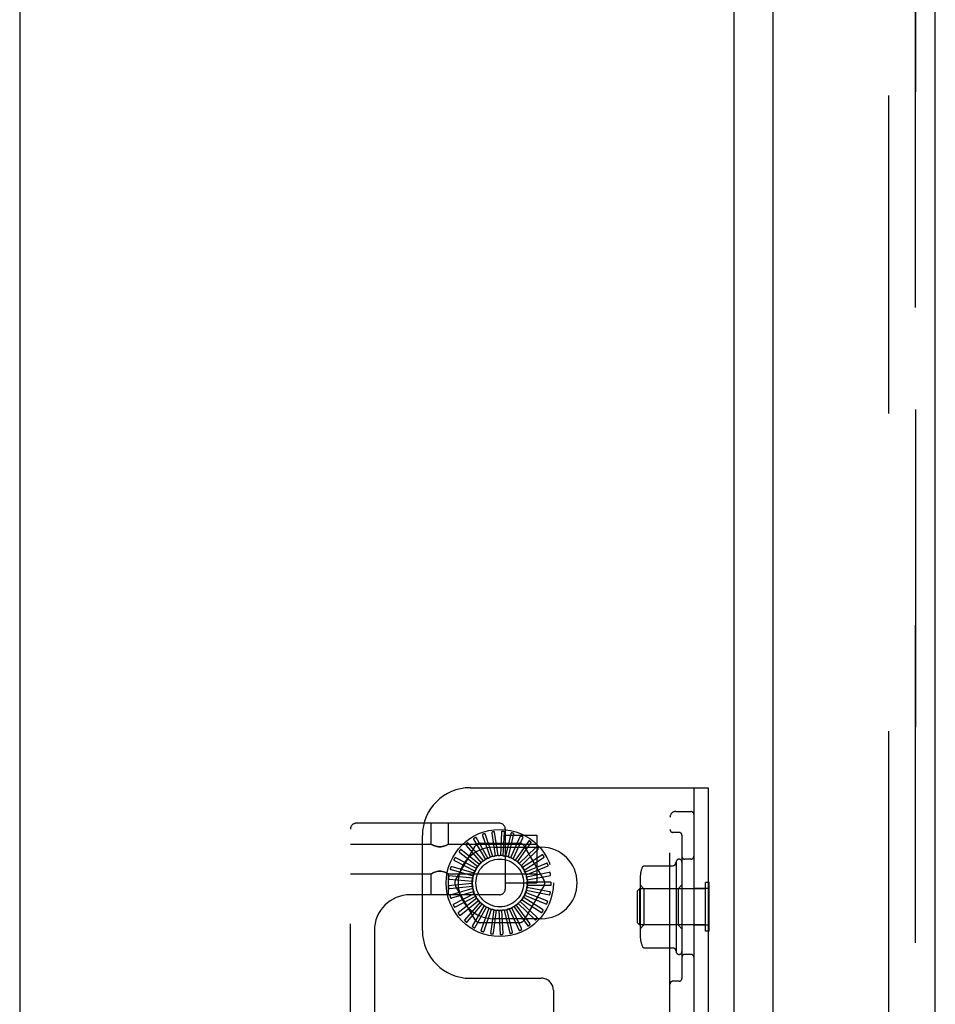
# Model space of a CAD drawing. Header units: inches. Extents: x 0 to 303, y 0 to 196.
# Tile 41 of 100: x 29.48 to 34.28, y 102.39 to 107.56. Entities that reach past the tile are written whole.
import ezdxf

# ---------------------------------------------------------------- set-up
doc = ezdxf.new("R2010")
doc.units = ezdxf.units.IN
doc.header["$LTSCALE"] = 16.67597
doc.header["$MEASUREMENT"] = 0
doc.linetypes.add('HIDDEN', pattern=[0.2, 0.1, -0.1])
doc.layers.get('0').update_dxf_attribs({"linetype": 'CONTINUOUS'})
for name, color, linetype in [('DEFAULT_2', 8, 'HIDDEN'), ('MASTER_DOOR_ASSEMBLY', 7, 'CONTINUOUS'), ('SLAVE_DOOR_ASSEMBLY', 7, 'CONTINUOUS')]:
    doc.layers.add(name, color=color, linetype=linetype)

msp = doc.modelspace()

# ---------------------------------------------------------------- linework, layer by layer
at = {"color": 3, "linetype": 'Continuous'}
for p, q in [((33.2265, 140.3259), (33.2265, 61.2219)), ((29.4765, 140.2739), (29.4765, 59.8989))]:
    msp.add_line(p, q, dxfattribs=at)
at = {"layer": 'DEFAULT_2', "color": 8, "linetype": 'HIDDEN'}
for p, q in [((34.0391, 140.5083), (34.0391, 61.0394)), ((31.8413, 103.5239), (33.0913, 103.5239)), ((33.0163, 103.5239), (33.0163, 98.0239)), ((33.0913, 103.5239), (33.0913, 98.0239)), ((32.8913, 98.1789), (32.8913, 103.3689)), ((32.9213, 103.3989), (33.0013, 103.3989)), ((31.2138, 97.8067), (31.2138, 103.3072)), ((31.9963, 103.3372), (31.2438, 103.3372)), ((31.6375, 103.2277), (31.6375, 103.3372)), ((31.7275, 103.2277), (31.7275, 103.3372)), ((32.0263, 103.3072), (32.0263, 102.9922)), ((31.5913, 102.7739), (31.5913, 103.2739)), ((31.9355, 103.1541), (31.873, 103.2623)), ((31.9069, 103.2724), (31.947, 103.159)), ((31.9613, 103.1635), (31.9204, 103.2816)), ((31.9556, 103.2851), (31.9735, 103.1661)), ((31.9884, 103.1678), (31.9706, 103.2915)), ((32.0058, 103.2883), (32.0009, 103.1681)), ((32.0158, 103.1669), (32.0217, 103.2918)), ((32.0263, 103.2747), (32.1913, 103.2747)), ((32.0557, 103.282), (32.0281, 103.1648)), ((32.0425, 103.1609), (32.072, 103.2824)), ((32.1035, 103.2663), (32.0542, 103.1565)), ((32.0677, 103.1499), (32.1196, 103.2636)), ((32.1913, 103.2747), (32.1913, 103.0247)), ((32.9388, 103.2895), (32.9063, 103.2895)), ((32.9538, 103.2745), (32.9538, 102.5233)), ((31.2138, 103.2277), (31.6375, 103.2277)), ((31.6381, 103.2273), (31.6375, 103.2277)), ((31.638, 103.2274), (31.6398, 103.2264)), ((31.6396, 103.2265), (31.6426, 103.2249)), ((31.727, 103.2274), (31.7253, 103.2264)), ((31.7275, 103.2277), (31.727, 103.2273)), ((31.7275, 103.2277), (32.1913, 103.2277)), ((31.7654, 103.0384), (31.8688, 103.2176)), ((31.821, 103.221), (31.9004, 103.1305)), ((31.912, 103.14), (31.8302, 103.2345)), ((31.8615, 103.2508), (31.9224, 103.147)), ((31.8941, 103.2322), (32.101, 103.2322)), ((31.9663, 103.2114), (32.2163, 103.2114)), ((32.1475, 103.2419), (32.0783, 103.1434)), ((32.0902, 103.1344), (32.1627, 103.2362)), ((32.186, 103.2096), (32.0995, 103.1259)), ((32.1262, 103.2176), (32.2297, 103.0384)), ((31.875, 103.0999), (31.7639, 103.1572)), ((31.7869, 103.184), (31.882, 103.1102)), ((31.8916, 103.1217), (31.7933, 103.199)), ((32.1095, 103.1148), (32.1999, 103.2011)), ((32.2177, 103.1705), (32.1169, 103.1048)), ((32.1247, 103.092), (32.2298, 103.1595)), ((31.8628, 103.0753), (31.7429, 103.1105)), ((31.7604, 103.1412), (31.8677, 103.0868)), ((32.2415, 103.1262), (32.1301, 103.0807)), ((32.1353, 103.0667), (32.2513, 103.1131)), ((32.7561, 103.1138), (32.9081, 103.1138)), ((32.9172, 103.1195), (32.9238, 103.1339)), ((32.9238, 103.1339), (32.9238, 102.6639)), ((33.0013, 103.1489), (32.9688, 103.1489)), ((31.2138, 103.0717), (31.6375, 103.0717)), ((31.6381, 103.072), (31.6375, 103.0717)), ((31.6375, 102.9622), (31.6375, 103.0717)), ((31.6397, 103.0729), (31.638, 103.072)), ((31.7225, 103.0745), (31.7255, 103.0728)), ((31.7253, 103.073), (31.727, 103.072)), ((31.7275, 103.0717), (31.727, 103.072)), ((31.7275, 103.0717), (32.1913, 103.0717)), ((31.7275, 102.9622), (31.7275, 103.0717)), ((31.8555, 103.0489), (31.7311, 103.0608)), ((31.7425, 103.0942), (31.8582, 103.0611)), ((32.2565, 103.0782), (32.1385, 103.0546)), ((32.1409, 103.0398), (32.2636, 103.0635)), ((32.7348, 103.0506), (32.7348, 102.7472)), ((31.8533, 103.0216), (31.7289, 103.0097)), ((31.7338, 103.0447), (31.8536, 103.0341)), ((31.7346, 102.9944), (31.8543, 103.0066)), ((31.8688, 102.8301), (31.7654, 103.0093)), ((32.0263, 103.0247), (32.1913, 103.0247)), ((32.2297, 103.0093), (32.1262, 102.8301)), ((32.2581, 102.9781), (32.1398, 103)), ((32.1413, 103.0124), (32.2663, 103.0124)), ((32.2621, 103.0282), (32.1417, 103.0274)), ((32.7548, 102.9939), (32.7348, 103.0139)), ((32.9338, 102.9939), (32.9538, 103.0139)), ((33.0963, 103.0269), (33.0783, 103.0269)), ((33.0783, 102.7709), (33.0783, 103.0269)), ((33.0963, 102.7709), (33.0963, 103.0269)), ((31.9963, 102.9622), (31.5268, 102.9622)), ((31.8563, 102.9943), (31.7364, 102.9591)), ((31.7449, 102.9452), (31.8602, 102.9798)), ((31.8645, 102.9681), (31.7534, 102.9109)), ((31.7644, 102.8988), (31.871, 102.9546)), ((31.8733, 102.9521), (31.8734, 102.9519)), ((32.2224, 102.8845), (32.1208, 102.9489)), ((32.1268, 102.9598), (32.2428, 102.9134)), ((32.2447, 102.9296), (32.1327, 102.9735)), ((32.1366, 102.9854), (32.2593, 102.9618)), ((32.7213, 102.9829), (32.7313, 102.9929)), ((32.7213, 102.8149), (32.7213, 102.9829)), ((33.0783, 102.9929), (32.7313, 102.9929)), ((32.7313, 102.9929), (32.7313, 102.8049)), ((32.9338, 102.9939), (32.7548, 102.9939)), ((32.7548, 102.9939), (32.7548, 102.8039)), ((32.9338, 102.9939), (32.9338, 102.8039)), ((33.0913, 102.9954), (33.0163, 102.9954)), ((31.8774, 102.944), (31.7792, 102.8667)), ((31.7923, 102.8569), (31.8864, 102.9319)), ((31.8947, 102.9227), (31.8129, 102.8282)), ((31.8276, 102.8211), (31.9058, 102.9126)), ((31.9157, 102.905), (31.8532, 102.7968)), ((31.869, 102.7926), (31.9285, 102.8972)), ((32.1114, 102.785), (32.0606, 102.8941)), ((32.0716, 102.9001), (32.1441, 102.7983)), ((32.1545, 102.8109), (32.0841, 102.9084)), ((32.0937, 102.9164), (32.1842, 102.8301)), ((32.192, 102.8444), (32.1043, 102.9269)), ((32.1123, 102.9365), (32.2174, 102.8689)), ((31.9397, 102.8917), (31.8988, 102.7736)), ((31.9151, 102.7724), (31.9537, 102.8864)), ((31.9657, 102.8832), (31.948, 102.7595)), ((31.9642, 102.7614), (31.9805, 102.8806)), ((31.993, 102.8797), (31.9989, 102.7549)), ((32.0145, 102.7598), (32.0079, 102.88)), ((32.0203, 102.8814), (32.0498, 102.76)), ((32.0641, 102.7678), (32.035, 102.8845)), ((32.0469, 102.8883), (32.0988, 102.7746)), ((32.101, 102.8155), (31.8941, 102.8155)), ((32.2163, 102.8364), (31.9663, 102.8364)), ((32.7213, 102.8149), (32.7313, 102.8049)), ((33.0783, 102.8049), (32.7313, 102.8049)), ((32.7548, 102.8039), (32.7348, 102.7839)), ((32.9338, 102.8039), (32.7548, 102.8039)), ((32.9338, 102.8039), (32.9538, 102.7839)), ((33.0913, 102.8024), (33.0163, 102.8024)), ((31.3388, 102.7742), (31.3388, 98.3397)), ((33.0963, 102.7709), (33.0783, 102.7709)), ((32.7561, 102.6839), (32.9081, 102.6839)), ((33.0013, 102.6489), (32.9688, 102.6489)), ((31.8413, 102.5239), (32.2163, 102.5239)), ((32.9388, 102.5082), (32.9063, 102.5082)), ((32.2788, 102.4614), (32.2788, 99.0864))]:
    msp.add_line(p, q, dxfattribs=at)
for points in [[(31.861, 103.2571), (31.8606, 103.2568), (31.8603, 103.2565), (31.8601, 103.2561), (31.86, 103.2557), (31.8599, 103.2553), (31.8599, 103.2549), (31.8599, 103.2544), (31.8601, 103.2539), (31.8602, 103.2534), (31.8604, 103.2529), (31.8606, 103.2524), (31.8609, 103.2519), (31.8612, 103.2513), (31.8615, 103.2508)], [(31.873, 103.2623), (31.8729, 103.2625), (31.8728, 103.2626), (31.8726, 103.2626), (31.8724, 103.2627), (31.8722, 103.2627), (31.872, 103.2627), (31.8718, 103.2626), (31.8716, 103.2626), (31.8714, 103.2625), (31.8711, 103.2625), (31.8709, 103.2624), (31.8706, 103.2623), (31.8704, 103.2622), (31.8701, 103.2621), (31.8699, 103.262), (31.8696, 103.2619), (31.8693, 103.2618), (31.869, 103.2616), (31.8687, 103.2615), (31.8684, 103.2613)], [(31.9076, 103.2787), (31.9072, 103.2785), (31.9068, 103.2783), (31.9065, 103.278), (31.9063, 103.2776), (31.9062, 103.2772), (31.9061, 103.2768), (31.9061, 103.2763), (31.9061, 103.2758), (31.9061, 103.2753), (31.9062, 103.2747), (31.9064, 103.2742), (31.9065, 103.2736), (31.9067, 103.273), (31.9069, 103.2724)], [(31.9204, 103.2816), (31.9203, 103.2817), (31.9202, 103.2819), (31.9201, 103.2819), (31.9199, 103.282), (31.9197, 103.2821), (31.9195, 103.2821), (31.9193, 103.2821), (31.9191, 103.2821), (31.9188, 103.2821), (31.9186, 103.2821), (31.9183, 103.2821), (31.9181, 103.282), (31.9178, 103.282), (31.9175, 103.2819), (31.9172, 103.2819), (31.917, 103.2818), (31.9167, 103.2817), (31.9163, 103.2816), (31.9161, 103.2816), (31.9158, 103.2815)], [(31.9574, 103.2911), (31.957, 103.291), (31.9566, 103.2908), (31.9563, 103.2906), (31.956, 103.2903), (31.9558, 103.2899), (31.9556, 103.2895), (31.9555, 103.289), (31.9554, 103.2885), (31.9554, 103.288), (31.9554, 103.2875), (31.9554, 103.2869), (31.9554, 103.2863), (31.9555, 103.2857), (31.9556, 103.2851)], [(31.9706, 103.2915), (31.9705, 103.2917), (31.9704, 103.2918), (31.9703, 103.2919), (31.9702, 103.292), (31.97, 103.2921), (31.9698, 103.2922), (31.9696, 103.2922), (31.9693, 103.2923), (31.9691, 103.2923), (31.9689, 103.2924), (31.9686, 103.2924), (31.9684, 103.2924), (31.9681, 103.2924), (31.9678, 103.2924), (31.9675, 103.2924), (31.9672, 103.2924), (31.9669, 103.2924), (31.9666, 103.2923), (31.9663, 103.2923), (31.9659, 103.2923)], [(32.0087, 103.2939), (32.0083, 103.2939), (32.0079, 103.2938), (32.0075, 103.2936), (32.0072, 103.2933), (32.0069, 103.293), (32.0066, 103.2926), (32.0064, 103.2922), (32.0063, 103.2917), (32.0061, 103.2912), (32.006, 103.2907), (32.0059, 103.2901), (32.0059, 103.2896), (32.0058, 103.2889), (32.0058, 103.2883)], [(32.0217, 103.2918), (32.0217, 103.2919), (32.0216, 103.2921), (32.0215, 103.2922), (32.0214, 103.2924), (32.0212, 103.2925), (32.0211, 103.2926), (32.0209, 103.2927), (32.0207, 103.2928), (32.0204, 103.2929), (32.0202, 103.2929), (32.02, 103.293), (32.0197, 103.2931), (32.0194, 103.2931), (32.0192, 103.2932), (32.0189, 103.2932), (32.0186, 103.2933), (32.0183, 103.2933), (32.018, 103.2933), (32.0176, 103.2934), (32.0173, 103.2934)], [(32.0596, 103.2869), (32.0592, 103.287), (32.0588, 103.2869), (32.0584, 103.2868), (32.058, 103.2866), (32.0576, 103.2864), (32.0573, 103.286), (32.0571, 103.2857), (32.0568, 103.2852), (32.0566, 103.2848), (32.0564, 103.2843), (32.0562, 103.2837), (32.056, 103.2832), (32.0558, 103.2826), (32.0557, 103.282)], [(32.072, 103.2824), (32.072, 103.2825), (32.072, 103.2827), (32.0719, 103.2829), (32.0718, 103.283), (32.0716, 103.2831), (32.0715, 103.2833), (32.0713, 103.2834), (32.0711, 103.2835), (32.0709, 103.2837), (32.0707, 103.2838), (32.0705, 103.2839), (32.0703, 103.284), (32.07, 103.2841), (32.0698, 103.2842), (32.0695, 103.2843), (32.0692, 103.2844), (32.0689, 103.2845), (32.0686, 103.2846), (32.0683, 103.2847), (32.068, 103.2848)], [(32.1083, 103.2704), (32.1079, 103.2705), (32.1074, 103.2706), (32.107, 103.2705), (32.1066, 103.2704), (32.1062, 103.2702), (32.1059, 103.27), (32.1055, 103.2697), (32.1052, 103.2693), (32.1049, 103.2689), (32.1046, 103.2684), (32.1043, 103.2679), (32.104, 103.2674), (32.1037, 103.2669), (32.1035, 103.2663)], [(32.1196, 103.2636), (32.1196, 103.2638), (32.1196, 103.2639), (32.1196, 103.2641), (32.1195, 103.2643), (32.1194, 103.2644), (32.1192, 103.2646), (32.1191, 103.2648), (32.1189, 103.2649), (32.1188, 103.2651), (32.1186, 103.2652), (32.1184, 103.2654), (32.1182, 103.2655), (32.1179, 103.2657), (32.1177, 103.2658), (32.1175, 103.266), (32.1172, 103.2661), (32.1169, 103.2663), (32.1167, 103.2664), (32.1164, 103.2666), (32.1161, 103.2668)], [(31.6421, 103.2251), (31.6456, 103.2233), (31.65, 103.2212), (31.6552, 103.219), (31.6612, 103.2169), (31.6678, 103.2151), (31.675, 103.2139), (31.6824, 103.2134), (31.6899, 103.2139), (31.6972, 103.2151), (31.7038, 103.2168), (31.7097, 103.219), (31.715, 103.2212), (31.7194, 103.2233), (31.7229, 103.2251)], [(31.7255, 103.2265), (31.7225, 103.2249), (31.7187, 103.2229), (31.7139, 103.2207), (31.7084, 103.2184), (31.7023, 103.2164), (31.6959, 103.2148), (31.6893, 103.2138), (31.6826, 103.2134), (31.6759, 103.2138), (31.6693, 103.2148), (31.6628, 103.2164), (31.6567, 103.2184), (31.6512, 103.2207), (31.6464, 103.2229), (31.6426, 103.2249)], [(31.8193, 103.227), (31.819, 103.2267), (31.8188, 103.2263), (31.8186, 103.2259), (31.8186, 103.2255), (31.8186, 103.2251), (31.8187, 103.2247), (31.8188, 103.2242), (31.819, 103.2238), (31.8192, 103.2233), (31.8195, 103.2228), (31.8199, 103.2224), (31.8202, 103.2219), (31.8206, 103.2214), (31.821, 103.221)], [(31.8302, 103.2345), (31.83, 103.2346), (31.8299, 103.2346), (31.8297, 103.2347), (31.8295, 103.2347), (31.8293, 103.2346), (31.8291, 103.2346), (31.8289, 103.2345), (31.8287, 103.2344), (31.8285, 103.2343), (31.8283, 103.2342), (31.828, 103.2341), (31.8278, 103.234), (31.8276, 103.2339), (31.8273, 103.2337), (31.8271, 103.2335), (31.8269, 103.2334), (31.8266, 103.2332), (31.8264, 103.233), (31.8261, 103.2328), (31.8258, 103.2326)], [(32.153, 103.245), (32.1526, 103.2452), (32.1521, 103.2453), (32.1517, 103.2454), (32.1513, 103.2453), (32.1509, 103.2452), (32.1505, 103.245), (32.1501, 103.2448), (32.1497, 103.2445), (32.1493, 103.2441), (32.1489, 103.2437), (32.1486, 103.2433), (32.1482, 103.2429), (32.1478, 103.2424), (32.1475, 103.2419)], [(32.1627, 103.2362), (32.1628, 103.2363), (32.1628, 103.2365), (32.1628, 103.2367), (32.1628, 103.2368), (32.1627, 103.237), (32.1626, 103.2372), (32.1625, 103.2374), (32.1624, 103.2376), (32.1622, 103.2378), (32.1621, 103.238), (32.1619, 103.2381), (32.1617, 103.2383), (32.1615, 103.2385), (32.1613, 103.2387), (32.1611, 103.2389), (32.1609, 103.2391), (32.1607, 103.2393), (32.1604, 103.2395), (32.1602, 103.2397), (32.1599, 103.2399)], [(32.192, 103.2116), (32.1916, 103.2119), (32.1913, 103.2121), (32.1909, 103.2122), (32.1904, 103.2122), (32.19, 103.2122), (32.1896, 103.2121), (32.1892, 103.2119), (32.1887, 103.2117), (32.1883, 103.2114), (32.1878, 103.2111), (32.1874, 103.2108), (32.1869, 103.2104), (32.1865, 103.21), (32.186, 103.2096)], [(32.1999, 103.2011), (32.2, 103.2012), (32.2001, 103.2014), (32.2001, 103.2015), (32.2001, 103.2017), (32.2001, 103.2019), (32.2, 103.2021), (32.1999, 103.2023), (32.1998, 103.2025), (32.1997, 103.2027), (32.1996, 103.2029), (32.1995, 103.2032), (32.1993, 103.2034), (32.1992, 103.2036), (32.199, 103.2038), (32.1989, 103.2041), (32.1987, 103.2043), (32.1985, 103.2045), (32.1983, 103.2048), (32.1981, 103.205), (32.1978, 103.2053)], [(31.7639, 103.1572), (31.7637, 103.1572), (31.7635, 103.1572), (31.7634, 103.1572), (31.7632, 103.1571), (31.763, 103.157), (31.7629, 103.1569), (31.7627, 103.1568), (31.7625, 103.1566), (31.7624, 103.1564), (31.7622, 103.1563), (31.762, 103.1561), (31.7619, 103.1559), (31.7617, 103.1556), (31.7615, 103.1554), (31.7614, 103.1552), (31.7612, 103.1549), (31.7611, 103.1547), (31.7609, 103.1544), (31.7607, 103.1541), (31.7605, 103.1538)], [(31.7841, 103.1896), (31.7838, 103.1892), (31.7837, 103.1888), (31.7836, 103.1884), (31.7836, 103.188), (31.7837, 103.1876), (31.7839, 103.1872), (31.7841, 103.1868), (31.7844, 103.1864), (31.7847, 103.186), (31.7851, 103.1856), (31.7855, 103.1852), (31.7859, 103.1848), (31.7864, 103.1844), (31.7869, 103.184)], [(31.7933, 103.199), (31.7932, 103.1991), (31.793, 103.1991), (31.7928, 103.1991), (31.7926, 103.1991), (31.7925, 103.199), (31.7923, 103.1989), (31.7921, 103.1988), (31.7919, 103.1987), (31.7917, 103.1986), (31.7915, 103.1984), (31.7913, 103.1982), (31.7911, 103.1981), (31.7909, 103.1979), (31.7907, 103.1977), (31.7905, 103.1975), (31.7903, 103.1973), (31.7901, 103.1971), (31.7899, 103.1968), (31.7897, 103.1966), (31.7895, 103.1964)], [(31.9355, 103.1541), (31.9376, 103.1549), (31.9397, 103.1556), (31.9418, 103.1563), (31.9439, 103.157)], [(31.947, 103.159), (31.9466, 103.1585), (31.9461, 103.1581), (31.9456, 103.1578), (31.9451, 103.1574), (31.9445, 103.1572), (31.9439, 103.157)], [(31.9613, 103.1635), (31.9635, 103.1638), (31.9657, 103.1642), (31.9679, 103.1644), (31.9701, 103.1647)], [(31.9735, 103.1661), (31.973, 103.1657), (31.9725, 103.1654), (31.9719, 103.1652), (31.9713, 103.1649), (31.9707, 103.1648), (31.9701, 103.1647)], [(31.9884, 103.1678), (31.9906, 103.1678), (31.9928, 103.1676), (31.995, 103.1675), (31.9973, 103.1673)], [(32.0009, 103.1681), (32.0003, 103.1678), (31.9997, 103.1676), (31.9991, 103.1675), (31.9985, 103.1674), (31.9979, 103.1673), (31.9973, 103.1673)], [(32.0158, 103.1669), (32.018, 103.1665), (32.0201, 103.1659), (32.0223, 103.1654), (32.0244, 103.1648)], [(32.0281, 103.1648), (32.0275, 103.1647), (32.0269, 103.1646), (32.0263, 103.1646), (32.0256, 103.1646), (32.025, 103.1647), (32.0244, 103.1648)], [(32.0425, 103.1609), (32.0446, 103.16), (32.0466, 103.1591), (32.0486, 103.1581), (32.0506, 103.1572)], [(32.0542, 103.1565), (32.0536, 103.1565), (32.053, 103.1565), (32.0524, 103.1566), (32.0518, 103.1567), (32.0512, 103.1569), (32.0506, 103.1572)], [(32.224, 103.1714), (32.2237, 103.1717), (32.2234, 103.172), (32.223, 103.1722), (32.2226, 103.1723), (32.2222, 103.1724), (32.2217, 103.1723), (32.2213, 103.1723), (32.2208, 103.1721), (32.2203, 103.1719), (32.2198, 103.1717), (32.2193, 103.1715), (32.2188, 103.1712), (32.2183, 103.1709), (32.2177, 103.1705)], [(32.2298, 103.1595), (32.2299, 103.1597), (32.23, 103.1598), (32.2301, 103.16), (32.2301, 103.1602), (32.2301, 103.1604), (32.2301, 103.1606), (32.23, 103.1608), (32.23, 103.161), (32.2299, 103.1612), (32.2299, 103.1615), (32.2298, 103.1617), (32.2297, 103.1619), (32.2296, 103.1622), (32.2295, 103.1624), (32.2293, 103.1627), (32.2292, 103.163), (32.2291, 103.1632), (32.2289, 103.1635), (32.2287, 103.1638), (32.2286, 103.1641)], [(31.7429, 103.1105), (31.7427, 103.1106), (31.7425, 103.1105), (31.7424, 103.1105), (31.7422, 103.1104), (31.7421, 103.1102), (31.7419, 103.1101), (31.7418, 103.1099), (31.7416, 103.1097), (31.7415, 103.1095), (31.7414, 103.1093), (31.7413, 103.1091), (31.7411, 103.1089), (31.741, 103.1086), (31.7409, 103.1084), (31.7408, 103.1081), (31.7407, 103.1078), (31.7406, 103.1076), (31.7405, 103.1073), (31.7404, 103.107), (31.7403, 103.1067)], [(31.7566, 103.1462), (31.7564, 103.1458), (31.7563, 103.1454), (31.7563, 103.145), (31.7564, 103.1446), (31.7566, 103.1442), (31.7568, 103.1438), (31.7571, 103.1434), (31.7575, 103.1431), (31.7579, 103.1428), (31.7583, 103.1424), (31.7588, 103.1421), (31.7593, 103.1418), (31.7598, 103.1415), (31.7604, 103.1412)], [(31.875, 103.0999), (31.8763, 103.1017), (31.8777, 103.1034), (31.8791, 103.1052), (31.8805, 103.1069)], [(31.882, 103.1102), (31.8819, 103.1096), (31.8817, 103.109), (31.8815, 103.1084), (31.8812, 103.1079), (31.8809, 103.1074), (31.8805, 103.1069)], [(31.8916, 103.1217), (31.8932, 103.1232), (31.8949, 103.1247), (31.8966, 103.1261), (31.8983, 103.1275)], [(31.9004, 103.1305), (31.9002, 103.13), (31.8999, 103.1294), (31.8996, 103.1289), (31.8992, 103.1284), (31.8988, 103.1279), (31.8983, 103.1275)], [(31.912, 103.14), (31.9139, 103.1412), (31.9158, 103.1423), (31.9178, 103.1434), (31.9197, 103.1444)], [(31.9224, 103.147), (31.922, 103.1465), (31.9217, 103.146), (31.9212, 103.1455), (31.9208, 103.1451), (31.9203, 103.1447), (31.9197, 103.1444)], [(32.0677, 103.1499), (32.0695, 103.1487), (32.0713, 103.1474), (32.0731, 103.1461), (32.0749, 103.1447)], [(32.0783, 103.1434), (32.0777, 103.1435), (32.0771, 103.1436), (32.0765, 103.1438), (32.0759, 103.1441), (32.0754, 103.1444), (32.0749, 103.1447)], [(32.0902, 103.1344), (32.0918, 103.1328), (32.0934, 103.1312), (32.0949, 103.1295), (32.0964, 103.1279)], [(32.0995, 103.1259), (32.0989, 103.1261), (32.0983, 103.1264), (32.0978, 103.1267), (32.0972, 103.127), (32.0968, 103.1274), (32.0964, 103.1279)], [(32.1095, 103.1148), (32.1107, 103.113), (32.1119, 103.1111), (32.1131, 103.1092), (32.1143, 103.1073)], [(32.1169, 103.1048), (32.1164, 103.1051), (32.1159, 103.1055), (32.1154, 103.1059), (32.115, 103.1063), (32.1146, 103.1068), (32.1143, 103.1073)], [(32.2478, 103.1258), (32.2476, 103.1262), (32.2473, 103.1266), (32.247, 103.1268), (32.2466, 103.127), (32.2462, 103.1272), (32.2458, 103.1272), (32.2453, 103.1272), (32.2448, 103.1272), (32.2443, 103.1271), (32.2438, 103.127), (32.2432, 103.1268), (32.2427, 103.1266), (32.2421, 103.1264), (32.2415, 103.1262)], [(32.2513, 103.1131), (32.2514, 103.1132), (32.2516, 103.1134), (32.2516, 103.1135), (32.2517, 103.1137), (32.2517, 103.1139), (32.2517, 103.1141), (32.2518, 103.1143), (32.2517, 103.1145), (32.2517, 103.1148), (32.2517, 103.115), (32.2517, 103.1153), (32.2516, 103.1155), (32.2516, 103.1158), (32.2515, 103.116), (32.2514, 103.1163), (32.2513, 103.1166), (32.2513, 103.1169), (32.2512, 103.1172), (32.2511, 103.1175), (32.251, 103.1178)], [(32.7469, 103.1079), (32.7476, 103.109), (32.7483, 103.1101), (32.7492, 103.1111), (32.7503, 103.112), (32.7514, 103.1127), (32.7527, 103.1132), (32.754, 103.1136), (32.7554, 103.1138), (32.7561, 103.1138)], [(32.9172, 103.1195), (32.9171, 103.1193), (32.9169, 103.119), (32.9168, 103.1188), (32.9166, 103.1185), (32.9164, 103.1182), (32.9162, 103.118), (32.916, 103.1177), (32.9158, 103.1174), (32.9155, 103.1171), (32.9152, 103.1167), (32.9149, 103.1164), (32.9145, 103.1161), (32.914, 103.1157), (32.9135, 103.1154), (32.9129, 103.115), (32.9123, 103.1147), (32.9115, 103.1144), (32.9105, 103.1141), (32.9093, 103.1139), (32.9081, 103.1138)], [(31.7225, 103.0745), (31.7186, 103.0765), (31.7139, 103.0787), (31.7083, 103.0809), (31.7022, 103.083), (31.6958, 103.0846), (31.6892, 103.0856), (31.6825, 103.086), (31.6758, 103.0856), (31.6692, 103.0846), (31.6627, 103.083), (31.6567, 103.0809), (31.6511, 103.0787), (31.6464, 103.0764), (31.6425, 103.0745), (31.6396, 103.0728)], [(31.6421, 103.0743), (31.6457, 103.0761), (31.6501, 103.0782), (31.6553, 103.0804), (31.6613, 103.0825), (31.6678, 103.0843), (31.6751, 103.0855), (31.6826, 103.086), (31.69, 103.0855), (31.6972, 103.0843), (31.7038, 103.0825), (31.7098, 103.0804), (31.715, 103.0782), (31.7194, 103.0761), (31.7229, 103.0743)], [(31.7311, 103.0608), (31.7309, 103.0608), (31.7307, 103.0607), (31.7306, 103.0606), (31.7305, 103.0605), (31.7303, 103.0603), (31.7302, 103.0601), (31.7301, 103.06), (31.73, 103.0598), (31.7299, 103.0595), (31.7298, 103.0593), (31.7298, 103.0591), (31.7297, 103.0588), (31.7296, 103.0586), (31.7296, 103.0583), (31.7295, 103.058), (31.7294, 103.0577), (31.7294, 103.0574), (31.7293, 103.0571), (31.7293, 103.0568), (31.7292, 103.0564)], [(31.7377, 103.0984), (31.7377, 103.098), (31.7377, 103.0975), (31.7378, 103.0971), (31.7379, 103.0967), (31.7382, 103.0964), (31.7385, 103.0961), (31.7389, 103.0958), (31.7393, 103.0955), (31.7397, 103.0953), (31.7402, 103.095), (31.7407, 103.0948), (31.7413, 103.0946), (31.7419, 103.0944), (31.7425, 103.0942)], [(31.8555, 103.0489), (31.8561, 103.0511), (31.8567, 103.0532), (31.8573, 103.0553), (31.858, 103.0574)], [(31.8582, 103.0611), (31.8583, 103.0605), (31.8584, 103.0599), (31.8584, 103.0592), (31.8583, 103.0586), (31.8582, 103.058), (31.858, 103.0574)], [(31.8628, 103.0753), (31.8638, 103.0773), (31.8648, 103.0793), (31.8658, 103.0813), (31.8669, 103.0832)], [(31.8677, 103.0868), (31.8677, 103.0862), (31.8677, 103.0856), (31.8676, 103.0849), (31.8674, 103.0843), (31.8672, 103.0838), (31.8669, 103.0832)], [(32.1247, 103.092), (32.1255, 103.0899), (32.1264, 103.0879), (32.1272, 103.0858), (32.1279, 103.0837)], [(32.1301, 103.0807), (32.1296, 103.0811), (32.1292, 103.0816), (32.1288, 103.0821), (32.1285, 103.0826), (32.1282, 103.0831), (32.1279, 103.0837)], [(32.1353, 103.0667), (32.1357, 103.0645), (32.1362, 103.0623), (32.1365, 103.0601), (32.1369, 103.0579)], [(32.1385, 103.0546), (32.1381, 103.0551), (32.1377, 103.0556), (32.1374, 103.0562), (32.1372, 103.0568), (32.137, 103.0573), (32.1369, 103.0579)], [(32.2626, 103.0766), (32.2625, 103.0771), (32.2623, 103.0774), (32.262, 103.0778), (32.2617, 103.078), (32.2613, 103.0782), (32.2609, 103.0784), (32.2604, 103.0785), (32.2599, 103.0785), (32.2594, 103.0785), (32.2588, 103.0785), (32.2583, 103.0785), (32.2577, 103.0784), (32.2571, 103.0783), (32.2565, 103.0782)], [(32.2636, 103.0635), (32.2638, 103.0636), (32.2639, 103.0637), (32.264, 103.0638), (32.2641, 103.064), (32.2642, 103.0641), (32.2642, 103.0643), (32.2643, 103.0646), (32.2643, 103.0648), (32.2643, 103.065), (32.2644, 103.0653), (32.2644, 103.0655), (32.2644, 103.0658), (32.2644, 103.066), (32.2644, 103.0663), (32.2643, 103.0666), (32.2643, 103.0669), (32.2643, 103.0672), (32.2642, 103.0675), (32.2642, 103.0679), (32.2641, 103.0682)], [(31.7289, 103.0097), (31.7287, 103.0096), (31.7286, 103.0096), (31.7285, 103.0094), (31.7284, 103.0093), (31.7283, 103.0091), (31.7282, 103.0089), (31.7281, 103.0087), (31.7281, 103.0085), (31.728, 103.0083), (31.728, 103.008), (31.7279, 103.0078), (31.7279, 103.0075), (31.7279, 103.0072), (31.7279, 103.007), (31.7279, 103.0067), (31.7279, 103.0064), (31.7279, 103.0061), (31.7279, 103.0058), (31.7279, 103.0054), (31.7279, 103.0051)], [(31.7283, 103.0479), (31.7283, 103.0475), (31.7284, 103.047), (31.7286, 103.0466), (31.7288, 103.0463), (31.7291, 103.046), (31.7295, 103.0457), (31.7299, 103.0455), (31.7304, 103.0453), (31.7309, 103.0452), (31.7314, 103.045), (31.732, 103.0449), (31.7325, 103.0448), (31.7331, 103.0447), (31.7338, 103.0447)], [(31.8533, 103.0216), (31.8535, 103.0238), (31.8537, 103.026), (31.8539, 103.0282), (31.8542, 103.0304)], [(31.8536, 103.0341), (31.8539, 103.0335), (31.854, 103.0329), (31.8542, 103.0323), (31.8542, 103.0316), (31.8542, 103.031), (31.8542, 103.0304)], [(31.8543, 103.0066), (31.8546, 103.0061), (31.8549, 103.0056), (31.8552, 103.005), (31.8554, 103.0044), (31.8555, 103.0038), (31.8555, 103.0032)], [(31.8563, 102.9943), (31.8561, 102.9965), (31.8559, 102.9987), (31.8557, 103.001), (31.8555, 103.0032)], [(32.1398, 103), (32.1396, 103.0006), (32.1395, 103.0012), (32.1394, 103.0019), (32.1394, 103.0025), (32.1395, 103.0031), (32.1396, 103.0037)], [(32.1413, 103.0124), (32.1409, 103.0102), (32.1405, 103.008), (32.1401, 103.0059), (32.1396, 103.0037)], [(32.1409, 103.0398), (32.1409, 103.0376), (32.1409, 103.0354), (32.1409, 103.0332), (32.1408, 103.031)], [(32.1417, 103.0274), (32.1414, 103.0279), (32.1412, 103.0285), (32.141, 103.0291), (32.1409, 103.0297), (32.1408, 103.0303), (32.1408, 103.031)], [(32.2678, 103.0255), (32.2677, 103.026), (32.2676, 103.0264), (32.2674, 103.0267), (32.2671, 103.0271), (32.2668, 103.0273), (32.2664, 103.0275), (32.266, 103.0277), (32.2655, 103.0279), (32.265, 103.028), (32.2645, 103.0281), (32.2639, 103.0281), (32.2633, 103.0282), (32.2627, 103.0282), (32.2621, 103.0282)], [(32.2663, 103.0124), (32.2665, 103.0125), (32.2666, 103.0125), (32.2668, 103.0126), (32.2669, 103.0128), (32.267, 103.013), (32.2671, 103.0131), (32.2672, 103.0133), (32.2672, 103.0135), (32.2673, 103.0138), (32.2674, 103.014), (32.2674, 103.0142), (32.2675, 103.0145), (32.2675, 103.0148), (32.2676, 103.015), (32.2676, 103.0153), (32.2676, 103.0156), (32.2677, 103.0159), (32.2677, 103.0162), (32.2677, 103.0165), (32.2677, 103.0168)], [(31.7286, 102.9965), (31.7287, 102.9961), (31.7289, 102.9957), (31.7291, 102.9953), (31.7294, 102.995), (31.7298, 102.9948), (31.7302, 102.9946), (31.7307, 102.9945), (31.7311, 102.9944), (31.7317, 102.9943), (31.7322, 102.9943), (31.7328, 102.9943), (31.7334, 102.9943), (31.734, 102.9943), (31.7346, 102.9944)], [(31.7364, 102.9591), (31.7363, 102.959), (31.7361, 102.9589), (31.736, 102.9588), (31.736, 102.9586), (31.7359, 102.9584), (31.7359, 102.9582), (31.7359, 102.958), (31.7358, 102.9578), (31.7358, 102.9575), (31.7358, 102.9573), (31.7359, 102.957), (31.7359, 102.9568), (31.7359, 102.9565), (31.7359, 102.9562), (31.736, 102.9559), (31.736, 102.9557), (31.7361, 102.9553), (31.7362, 102.955), (31.7362, 102.9547), (31.7363, 102.9545)], [(31.7387, 102.9461), (31.7388, 102.9457), (31.7391, 102.9454), (31.7394, 102.9451), (31.7397, 102.9448), (31.7401, 102.9447), (31.7406, 102.9446), (31.741, 102.9445), (31.7415, 102.9445), (31.742, 102.9445), (31.7426, 102.9446), (31.7431, 102.9447), (31.7437, 102.9448), (31.7443, 102.945), (31.7449, 102.9452)], [(31.8602, 102.9798), (31.8606, 102.9794), (31.861, 102.9789), (31.8613, 102.9784), (31.8616, 102.9778), (31.8618, 102.9773), (31.862, 102.9767)], [(31.8645, 102.9681), (31.8638, 102.9703), (31.8632, 102.9724), (31.8626, 102.9745), (31.862, 102.9767)], [(31.871, 102.9546), (31.8714, 102.9543), (31.8719, 102.9539), (31.8723, 102.9535), (31.8727, 102.9531), (31.873, 102.9526), (31.8733, 102.9521)], [(31.8774, 102.944), (31.8767, 102.9453), (31.876, 102.9466), (31.8754, 102.9479), (31.8747, 102.9492), (31.874, 102.9505), (31.8734, 102.9519)], [(32.1208, 102.9489), (32.1208, 102.9495), (32.1209, 102.9501), (32.1211, 102.9507), (32.1213, 102.9513), (32.1216, 102.9518), (32.1219, 102.9523)], [(32.1268, 102.9598), (32.1256, 102.9579), (32.1244, 102.956), (32.1232, 102.9542), (32.1219, 102.9523)], [(32.1327, 102.9735), (32.1327, 102.9742), (32.1327, 102.9748), (32.1327, 102.9754), (32.1328, 102.976), (32.133, 102.9766), (32.1332, 102.9772)], [(32.1366, 102.9854), (32.1358, 102.9833), (32.1349, 102.9813), (32.1341, 102.9792), (32.1332, 102.9772)], [(32.2632, 102.9743), (32.2633, 102.9748), (32.2632, 102.9752), (32.2631, 102.9756), (32.2629, 102.976), (32.2626, 102.9763), (32.2623, 102.9766), (32.2619, 102.9769), (32.2614, 102.9771), (32.261, 102.9773), (32.2604, 102.9775), (32.2599, 102.9776), (32.2593, 102.9778), (32.2587, 102.9779), (32.2581, 102.9781)], [(32.2593, 102.9618), (32.2594, 102.9618), (32.2596, 102.9618), (32.2598, 102.9619), (32.2599, 102.962), (32.26, 102.9622), (32.2602, 102.9623), (32.2603, 102.9625), (32.2604, 102.9627), (32.2605, 102.9629), (32.2606, 102.9631), (32.2607, 102.9634), (32.2608, 102.9636), (32.2609, 102.9638), (32.261, 102.9641), (32.2611, 102.9644), (32.2612, 102.9647), (32.2613, 102.965), (32.2614, 102.9653), (32.2614, 102.9656), (32.2615, 102.9659)], [(31.7534, 102.9109), (31.7533, 102.9108), (31.7532, 102.9106), (31.7531, 102.9105), (31.7531, 102.9103), (31.753, 102.9101), (31.753, 102.9099), (31.753, 102.9097), (31.7531, 102.9094), (31.7531, 102.9092), (31.7532, 102.909), (31.7532, 102.9087), (31.7533, 102.9085), (31.7534, 102.9082), (31.7535, 102.9079), (31.7536, 102.9077), (31.7537, 102.9074), (31.7538, 102.9071), (31.7539, 102.9068), (31.7541, 102.9065), (31.7542, 102.9062)], [(31.7581, 102.8986), (31.7583, 102.8982), (31.7586, 102.8979), (31.759, 102.8976), (31.7594, 102.8975), (31.7598, 102.8974), (31.7602, 102.8974), (31.7607, 102.8974), (31.7612, 102.8975), (31.7617, 102.8976), (31.7622, 102.8978), (31.7627, 102.898), (31.7633, 102.8982), (31.7638, 102.8985), (31.7644, 102.8988)], [(31.8864, 102.9319), (31.8869, 102.9317), (31.8875, 102.9314), (31.888, 102.931), (31.8884, 102.9306), (31.8889, 102.9302), (31.8893, 102.9297)], [(31.8947, 102.9227), (31.8933, 102.9244), (31.8919, 102.9261), (31.8906, 102.9279), (31.8893, 102.9297)], [(31.9058, 102.9126), (31.9064, 102.9124), (31.9069, 102.9122), (31.9075, 102.912), (31.9081, 102.9117), (31.9086, 102.9113), (31.909, 102.9109)], [(31.9157, 102.905), (31.914, 102.9065), (31.9123, 102.9079), (31.9107, 102.9094), (31.909, 102.9109)], [(31.9285, 102.8972), (31.9291, 102.8972), (31.9297, 102.8971), (31.9303, 102.897), (31.9309, 102.8968), (31.9315, 102.8965), (31.932, 102.8962)], [(31.9397, 102.8917), (31.9377, 102.8928), (31.9358, 102.8939), (31.9339, 102.895), (31.932, 102.8962)], [(32.0606, 102.8941), (32.061, 102.8946), (32.0614, 102.8951), (32.0619, 102.8955), (32.0624, 102.8959), (32.063, 102.8962), (32.0635, 102.8964)], [(32.0716, 102.9001), (32.0696, 102.8991), (32.0676, 102.8982), (32.0656, 102.8973), (32.0635, 102.8964)], [(32.0841, 102.9084), (32.0843, 102.909), (32.0847, 102.9095), (32.085, 102.91), (32.0855, 102.9105), (32.0859, 102.9109), (32.0864, 102.9112)], [(32.0937, 102.9164), (32.0919, 102.915), (32.0901, 102.9137), (32.0883, 102.9125), (32.0864, 102.9112)], [(32.1043, 102.9269), (32.1045, 102.9275), (32.1047, 102.9281), (32.105, 102.9286), (32.1053, 102.9292), (32.1057, 102.9296), (32.1061, 102.9301)], [(32.1123, 102.9365), (32.1108, 102.9349), (32.1093, 102.9332), (32.1077, 102.9317), (32.1061, 102.9301)], [(32.2428, 102.9134), (32.243, 102.9133), (32.2431, 102.9133), (32.2433, 102.9134), (32.2435, 102.9135), (32.2436, 102.9136), (32.2438, 102.9137), (32.2439, 102.9139), (32.2441, 102.914), (32.2442, 102.9142), (32.2444, 102.9144), (32.2445, 102.9146), (32.2447, 102.9149), (32.2448, 102.9151), (32.2449, 102.9153), (32.2451, 102.9156), (32.2452, 102.9158), (32.2454, 102.9161), (32.2455, 102.9164), (32.2456, 102.9167), (32.2458, 102.917)], [(32.249, 102.9249), (32.2492, 102.9254), (32.2492, 102.9258), (32.2491, 102.9262), (32.249, 102.9266), (32.2488, 102.927), (32.2485, 102.9273), (32.2482, 102.9277), (32.2478, 102.928), (32.2474, 102.9283), (32.2469, 102.9286), (32.2464, 102.9288), (32.2459, 102.9291), (32.2453, 102.9293), (32.2447, 102.9296)], [(31.7792, 102.8667), (31.7791, 102.8666), (31.779, 102.8664), (31.779, 102.8662), (31.779, 102.8661), (31.779, 102.8659), (31.779, 102.8657), (31.7791, 102.8655), (31.7792, 102.8652), (31.7792, 102.865), (31.7793, 102.8648), (31.7794, 102.8646), (31.7796, 102.8643), (31.7797, 102.8641), (31.7798, 102.8639), (31.78, 102.8636), (31.7801, 102.8634), (31.7803, 102.8631), (31.7805, 102.8628), (31.7807, 102.8626), (31.7808, 102.8623)], [(31.7861, 102.8555), (31.7864, 102.8552), (31.7868, 102.8549), (31.7872, 102.8548), (31.7876, 102.8547), (31.788, 102.8547), (31.7884, 102.8547), (31.7889, 102.8549), (31.7894, 102.855), (31.7898, 102.8553), (31.7903, 102.8555), (31.7908, 102.8558), (31.7913, 102.8562), (31.7918, 102.8565), (31.7923, 102.8569)], [(31.9537, 102.8864), (31.9543, 102.8865), (31.9549, 102.8866), (31.9556, 102.8865), (31.9562, 102.8864), (31.9568, 102.8863), (31.9574, 102.8861)], [(31.9657, 102.8832), (31.9636, 102.8838), (31.9615, 102.8846), (31.9594, 102.8853), (31.9574, 102.8861)], [(31.9805, 102.8806), (31.9811, 102.8808), (31.9817, 102.881), (31.9823, 102.8811), (31.9829, 102.8811), (31.9835, 102.8811), (31.9842, 102.881)], [(31.993, 102.8797), (31.9907, 102.88), (31.9885, 102.8803), (31.9863, 102.8806), (31.9842, 102.881)], [(32.0079, 102.88), (32.0084, 102.8803), (32.009, 102.8806), (32.0096, 102.8808), (32.0102, 102.8809), (32.0108, 102.881), (32.0114, 102.881)], [(32.0203, 102.8814), (32.0181, 102.8813), (32.0159, 102.8812), (32.0137, 102.8811), (32.0114, 102.881)], [(32.035, 102.8845), (32.0354, 102.885), (32.0359, 102.8853), (32.0365, 102.8856), (32.037, 102.8859), (32.0376, 102.8861), (32.0382, 102.8863)], [(32.0469, 102.8883), (32.0447, 102.8877), (32.0425, 102.8872), (32.0404, 102.8867), (32.0382, 102.8863)], [(32.1943, 102.8385), (32.1945, 102.8389), (32.1947, 102.8393), (32.1948, 102.8397), (32.1949, 102.8401), (32.1948, 102.8405), (32.1947, 102.841), (32.1945, 102.8414), (32.1942, 102.8418), (32.194, 102.8423), (32.1936, 102.8427), (32.1933, 102.8431), (32.1929, 102.8436), (32.1924, 102.844), (32.192, 102.8444)], [(32.2174, 102.8689), (32.2176, 102.8689), (32.2178, 102.8688), (32.218, 102.8689), (32.2181, 102.8689), (32.2183, 102.869), (32.2185, 102.8691), (32.2187, 102.8692), (32.2188, 102.8694), (32.219, 102.8695), (32.2192, 102.8697), (32.2194, 102.8699), (32.2196, 102.87), (32.2198, 102.8702), (32.2199, 102.8705), (32.2201, 102.8707), (32.2203, 102.8709), (32.2205, 102.8712), (32.2207, 102.8714), (32.2209, 102.8717), (32.221, 102.8719)], [(32.2258, 102.8791), (32.226, 102.8795), (32.2261, 102.88), (32.2261, 102.8804), (32.2261, 102.8808), (32.2259, 102.8812), (32.2257, 102.8816), (32.2255, 102.882), (32.2251, 102.8824), (32.2248, 102.8827), (32.2244, 102.8831), (32.2239, 102.8834), (32.2235, 102.8838), (32.223, 102.8841), (32.2224, 102.8845)], [(31.8129, 102.8282), (31.8128, 102.8281), (31.8128, 102.8279), (31.8127, 102.8277), (31.8128, 102.8275), (31.8128, 102.8274), (31.8129, 102.8272), (31.813, 102.827), (31.8131, 102.8268), (31.8132, 102.8266), (31.8134, 102.8264), (31.8135, 102.8262), (31.8137, 102.826), (31.8139, 102.8258), (31.814, 102.8255), (31.8142, 102.8253), (31.8144, 102.8251), (31.8146, 102.8249), (31.8149, 102.8247), (31.8151, 102.8244), (31.8154, 102.8242)], [(31.8218, 102.8185), (31.8222, 102.8183), (31.8226, 102.8181), (31.823, 102.818), (31.8234, 102.818), (31.8238, 102.8181), (31.8242, 102.8182), (31.8246, 102.8184), (31.8251, 102.8187), (31.8255, 102.819), (31.8259, 102.8194), (31.8263, 102.8197), (31.8267, 102.8202), (31.8271, 102.8206), (31.8276, 102.8211)], [(31.8532, 102.7968), (31.8532, 102.7967), (31.8532, 102.7965), (31.8532, 102.7963), (31.8533, 102.7961), (31.8534, 102.796), (31.8535, 102.7958), (31.8536, 102.7956), (31.8537, 102.7954), (31.8539, 102.7953), (31.8541, 102.7951), (31.8543, 102.7949), (31.8545, 102.7947), (31.8547, 102.7946), (31.8549, 102.7944), (31.8551, 102.7942), (31.8554, 102.7941), (31.8556, 102.7939), (31.8559, 102.7937), (31.8562, 102.7935), (31.8565, 102.7933)], [(31.8638, 102.789), (31.8642, 102.7888), (31.8647, 102.7887), (31.8651, 102.7887), (31.8655, 102.7888), (31.8659, 102.7889), (31.8663, 102.7891), (31.8666, 102.7894), (31.867, 102.7898), (31.8674, 102.7902), (31.8677, 102.7906), (31.868, 102.791), (31.8684, 102.7915), (31.8687, 102.792), (31.869, 102.7926)], [(32.1441, 102.7983), (32.1442, 102.7982), (32.1444, 102.7981), (32.1446, 102.7981), (32.1447, 102.798), (32.1449, 102.798), (32.1452, 102.7981), (32.1454, 102.7981), (32.1456, 102.7982), (32.1458, 102.7983), (32.146, 102.7983), (32.1463, 102.7984), (32.1465, 102.7985), (32.1467, 102.7987), (32.147, 102.7988), (32.1472, 102.7989), (32.1475, 102.7991), (32.1478, 102.7992), (32.148, 102.7994), (32.1483, 102.7996), (32.1486, 102.7997)], [(32.1556, 102.8047), (32.156, 102.805), (32.1562, 102.8053), (32.1564, 102.8057), (32.1565, 102.8061), (32.1565, 102.8065), (32.1565, 102.807), (32.1564, 102.8074), (32.1562, 102.8079), (32.156, 102.8084), (32.1558, 102.8089), (32.1555, 102.8094), (32.1552, 102.8099), (32.1549, 102.8104), (32.1545, 102.8109)], [(32.1842, 102.8301), (32.1843, 102.83), (32.1845, 102.83), (32.1846, 102.83), (32.1848, 102.83), (32.185, 102.83), (32.1852, 102.8301), (32.1854, 102.8302), (32.1856, 102.8303), (32.1858, 102.8304), (32.186, 102.8305), (32.1862, 102.8307), (32.1864, 102.8308), (32.1867, 102.831), (32.1869, 102.8311), (32.1871, 102.8313), (32.1873, 102.8315), (32.1876, 102.8317), (32.1878, 102.8319), (32.1881, 102.8322), (32.1883, 102.8324)], [(31.8988, 102.7736), (31.8988, 102.7734), (31.8988, 102.7733), (31.8989, 102.7731), (31.899, 102.7729), (31.8991, 102.7728), (31.8992, 102.7726), (31.8994, 102.7725), (31.8996, 102.7724), (31.8998, 102.7722), (31.9, 102.7721), (31.9002, 102.7719), (31.9004, 102.7718), (31.9006, 102.7717), (31.9009, 102.7716), (31.9011, 102.7714), (31.9014, 102.7713), (31.9017, 102.7712), (31.902, 102.771), (31.9023, 102.7709), (31.9025, 102.7708)], [(31.9107, 102.7679), (31.9111, 102.7678), (31.9116, 102.7678), (31.912, 102.7679), (31.9124, 102.768), (31.9127, 102.7683), (31.9131, 102.7686), (31.9134, 102.7689), (31.9137, 102.7693), (31.9139, 102.7697), (31.9142, 102.7702), (31.9144, 102.7707), (31.9147, 102.7713), (31.9149, 102.7718), (31.9151, 102.7724)], [(31.948, 102.7595), (31.948, 102.7593), (31.948, 102.7591), (31.9481, 102.759), (31.9482, 102.7588), (31.9484, 102.7587), (31.9486, 102.7586), (31.9487, 102.7585), (31.9489, 102.7584), (31.9492, 102.7583), (31.9494, 102.7582), (31.9496, 102.7581), (31.9499, 102.758), (31.9501, 102.7579), (31.9504, 102.7578), (31.9507, 102.7577), (31.9509, 102.7577), (31.9512, 102.7576), (31.9516, 102.7575), (31.9519, 102.7575), (31.9522, 102.7574)], [(31.9607, 102.7561), (31.9612, 102.7561), (31.9616, 102.7562), (31.962, 102.7563), (31.9623, 102.7565), (31.9626, 102.7568), (31.9629, 102.7572), (31.9632, 102.7576), (31.9634, 102.758), (31.9635, 102.7585), (31.9637, 102.759), (31.9638, 102.7596), (31.964, 102.7602), (31.9641, 102.7608), (31.9642, 102.7614)], [(31.9989, 102.7549), (31.9989, 102.7547), (31.999, 102.7545), (31.9991, 102.7544), (31.9993, 102.7543), (31.9995, 102.7542), (31.9996, 102.7541), (31.9999, 102.754), (32.0001, 102.754), (32.0003, 102.7539), (32.0005, 102.7539), (32.0008, 102.7538), (32.001, 102.7538), (32.0013, 102.7537), (32.0016, 102.7537), (32.0019, 102.7537), (32.0022, 102.7537), (32.0025, 102.7537), (32.0028, 102.7536), (32.0031, 102.7536), (32.0034, 102.7537)], [(32.012, 102.754), (32.0125, 102.754), (32.0129, 102.7542), (32.0132, 102.7544), (32.0136, 102.7547), (32.0138, 102.7551), (32.014, 102.7554), (32.0142, 102.7559), (32.0143, 102.7564), (32.0144, 102.7569), (32.0144, 102.7574), (32.0145, 102.758), (32.0145, 102.7586), (32.0145, 102.7592), (32.0145, 102.7598)], [(32.0498, 102.76), (32.0499, 102.7598), (32.05, 102.7597), (32.0501, 102.7596), (32.0503, 102.7595), (32.0505, 102.7594), (32.0507, 102.7594), (32.0509, 102.7593), (32.0511, 102.7593), (32.0513, 102.7593), (32.0516, 102.7593), (32.0518, 102.7593), (32.0521, 102.7593), (32.0524, 102.7593), (32.0526, 102.7594), (32.0529, 102.7594), (32.0532, 102.7594), (32.0535, 102.7595), (32.0538, 102.7595), (32.0542, 102.7596), (32.0545, 102.7597)], [(32.0628, 102.7616), (32.0633, 102.7618), (32.0636, 102.762), (32.064, 102.7623), (32.0642, 102.7626), (32.0644, 102.763), (32.0645, 102.7634), (32.0646, 102.7639), (32.0646, 102.7644), (32.0646, 102.7649), (32.0646, 102.7654), (32.0645, 102.766), (32.0644, 102.7666), (32.0643, 102.7672), (32.0641, 102.7678)], [(32.0988, 102.7746), (32.0989, 102.7745), (32.099, 102.7744), (32.0992, 102.7743), (32.0993, 102.7743), (32.0995, 102.7742), (32.0998, 102.7742), (32.1, 102.7742), (32.1002, 102.7742), (32.1004, 102.7743), (32.1007, 102.7743), (32.1009, 102.7744), (32.1012, 102.7744), (32.1014, 102.7745), (32.1017, 102.7746), (32.102, 102.7747), (32.1022, 102.7747), (32.1025, 102.7748), (32.1028, 102.775), (32.1032, 102.7751), (32.1035, 102.7752)], [(32.1113, 102.7787), (32.1117, 102.7789), (32.112, 102.7792), (32.1123, 102.7796), (32.1124, 102.7799), (32.1125, 102.7804), (32.1126, 102.7808), (32.1126, 102.7813), (32.1125, 102.7818), (32.1124, 102.7823), (32.1122, 102.7828), (32.1121, 102.7833), (32.1119, 102.7839), (32.1116, 102.7844), (32.1114, 102.785)], [(32.7469, 102.6898), (32.7476, 102.6887), (32.7483, 102.6876), (32.7492, 102.6866), (32.7503, 102.6857), (32.7514, 102.685), (32.7527, 102.6845), (32.754, 102.6841), (32.7554, 102.6839), (32.7561, 102.6839)], [(32.9081, 102.6839), (32.9093, 102.6838), (32.9105, 102.6836), (32.9115, 102.6833), (32.9123, 102.683), (32.9129, 102.6827), (32.9135, 102.6823), (32.914, 102.682), (32.9145, 102.6816), (32.9149, 102.6813), (32.9152, 102.681), (32.9155, 102.6807), (32.9158, 102.6804), (32.916, 102.68), (32.9162, 102.6798), (32.9164, 102.6795), (32.9166, 102.6792), (32.9168, 102.6789), (32.9169, 102.6787), (32.9171, 102.6784), (32.9172, 102.6782), (32.9238, 102.6639)]]:
    msp.add_lwpolyline(points, dxfattribs=at)
for radius in [0.2813, 0.1452, 0.1253]:
    msp.add_circle((31.9975, 103.0239), radius, dxfattribs=at)
for centre, radius, start, end in [((31.8413, 103.2739), 0.25, 90, 180), ((32.9213, 103.3689), 0.03, 90, 180), ((33.0013, 103.3839), 0.015, 0, 90), ((31.2438, 103.3072), 0.03, 90, 180), ((31.9963, 103.3072), 0.03, 0, 90), ((31.9975, 103.0239), 0.2703, 118.5353, 120.3483), ((31.9975, 103.0239), 0.2703, 107.6079, 109.4393), ((31.9975, 103.0239), 0.2703, 96.7174, 98.5302), ((31.9975, 103.0239), 0.2703, 85.8095, 87.621), ((31.9975, 103.0239), 0.2703, 74.8798, 76.7121), ((31.9975, 103.0239), 0.2703, 63.9898, 65.8029), ((32.9063, 103.3045), 0.015, 180, 270), ((32.9388, 103.2745), 0.015, 0, 90), ((31.9663, 103.0239), 0.1875, 90, 270), ((31.9975, 103.0239), 0.2703, 129.4457, 131.2575), ((31.8941, 103.203), 0.0292, 90, 150), ((32.101, 103.203), 0.0292, 30, 90), ((31.9975, 103.0239), 0.2703, 53.0625, 54.8938), ((31.9975, 103.0239), 0.2703, 42.1721, 43.9848), ((32.2163, 103.0239), 0.1875, 270, 90), ((31.9975, 103.0239), 0.2703, 151.2627, 153.0757), ((31.9975, 103.0239), 0.2703, 140.3346, 142.1665), ((31.9975, 103.0239), 0.1443, 115.4553, 121.4015), ((31.9975, 103.0239), 0.1443, 104.5462, 110.4924), ((31.9975, 103.0239), 0.1443, 93.6371, 99.5833), ((31.9975, 103.0239), 0.1443, 82.728, 88.6743), ((31.9975, 103.0239), 0.1443, 71.8189, 77.7652), ((31.9975, 103.0239), 0.1443, 60.9098, 66.8561), ((31.9975, 103.0239), 0.2703, 31.2637, 33.0755), ((32.9688, 103.1639), 0.015, 180, 270), ((33.0013, 103.1639), 0.015, 270, 360), ((31.9975, 103.0239), 0.2703, 162.1533, 163.9848), ((31.9975, 103.0239), 0.1443, 137.2735, 143.2197), ((31.9975, 103.0239), 0.1443, 126.3644, 132.3106), ((31.9975, 103.0239), 0.1443, 50.0007, 55.947), ((31.9975, 103.0239), 0.1443, 39.0916, 45.0379), ((31.9975, 103.0239), 0.1443, 28.1826, 34.1288), ((31.9975, 103.0239), 0.2703, 20.3346, 22.1666), ((32.876, 103.0506), 0.1412, 156.05, 180), ((32.9388, 103.1339), 0.015, 0, 179.9999), ((31.9975, 103.0239), 0.2703, 173.0804, 174.8935), ((31.9975, 103.0239), 0.1443, 170.0007, 175.947), ((31.9975, 103.0239), 0.1443, 159.0916, 165.0379), ((31.9975, 103.0239), 0.1443, 148.1826, 154.1288), ((31.9975, 103.0239), 0.1443, 17.2735, 23.2197), ((31.9975, 103.0239), 0.1443, 6.3644, 12.3106), ((31.9975, 103.0239), 0.2703, 9.4443, 11.2574), ((31.9975, 103.0239), 0.2703, 183.9727, 185.8031), ((31.7906, 103.0239), 0.0292, 150, 210), ((31.9975, 103.0239), 0.1443, 180.9098, 186.8561), ((31.9975, 103.0239), 0.1443, 344.5462, 350.4924), ((31.9975, 103.0239), 0.1443, 355.4553, 1.4015), ((32.2044, 103.0239), 0.0292, 330, 30), ((31.9975, 103.0239), 0.2703, 358.5093, 0.3483), ((31.5268, 102.7742), 0.188, 90, 180), ((31.9975, 103.0239), 0.2703, 194.8803, 196.7119), ((31.9975, 103.0239), 0.1443, 191.8189, 197.7652), ((31.9975, 103.0239), 0.1443, 202.728, 208.6743), ((31.9963, 102.9922), 0.03, 270, 360), ((31.9975, 103.0239), 0.1443, 322.728, 328.6743), ((31.9975, 103.0239), 0.1443, 333.6371, 339.5833), ((31.9975, 103.0239), 0.2703, 347.6268, 349.4393), ((31.9975, 103.0239), 0.2703, 205.8081, 207.6211), ((31.9975, 103.0239), 0.1443, 213.6371, 219.5833), ((31.9975, 103.0239), 0.1443, 224.5462, 230.4924), ((31.9975, 103.0239), 0.1443, 235.4553, 241.4015), ((31.9975, 103.0239), 0.1443, 290.0007, 295.947), ((31.9975, 103.0239), 0.1443, 300.9098, 306.8561), ((31.9975, 103.0239), 0.1443, 311.8189, 317.7652), ((31.9975, 103.0239), 0.2703, 336.7179, 338.5301), ((31.9975, 103.0239), 0.2703, 216.6986, 218.5302), ((31.9975, 103.0239), 0.1443, 246.3644, 252.3106), ((31.9975, 103.0239), 0.1443, 257.2735, 263.2197), ((31.9975, 103.0239), 0.1443, 268.1826, 274.1288), ((31.9975, 103.0239), 0.1443, 279.0916, 285.0379), ((31.9975, 103.0239), 0.2703, 325.7893, 327.6212), ((31.9975, 103.0239), 0.2703, 227.6265, 229.4392), ((31.9975, 103.0239), 0.2703, 238.5362, 240.3484), ((31.8941, 102.8447), 0.0292, 210, 270), ((32.101, 102.8447), 0.0292, 270, 330), ((31.9975, 103.0239), 0.2703, 303.9715, 305.8028), ((31.9975, 103.0239), 0.2703, 314.8988, 316.712), ((31.8413, 102.7739), 0.25, 180, 270), ((31.9975, 103.0239), 0.2703, 249.4259, 251.2574), ((31.9975, 103.0239), 0.2703, 260.3534, 262.1665), ((31.9975, 103.0239), 0.2703, 271.244, 273.0757), ((31.9975, 103.0239), 0.2703, 282.1722, 283.9846), ((31.9975, 103.0239), 0.2703, 293.0815, 294.8939), ((32.876, 102.7472), 0.1412, 180, 203.95), ((32.9388, 102.6639), 0.015, 180.0001, 360), ((32.9688, 102.6339), 0.015, 90, 180), ((33.0013, 102.6339), 0.015, 0, 90), ((32.2163, 102.4614), 0.0625, 0, 90), ((32.9063, 102.4932), 0.015, 90, 180), ((32.9388, 102.5232), 0.015, 270, 360)]:
    msp.add_arc(centre, radius, start, end, dxfattribs=at)
at = {"layer": 'MASTER_DOOR_ASSEMBLY', "color": 8, "linetype": 'HIDDEN'}
msp.add_line((34.1805, 112.1789), (34.1805, 89.3689), dxfattribs=at)
at = {"layer": 'SLAVE_DOOR_ASSEMBLY', "color": 8, "linetype": 'HIDDEN'}
msp.add_line((34.1805, 89.3689), (34.1805, 112.1789), dxfattribs=at)
at = {"layer": 'SLAVE_DOOR_ASSEMBLY', "color": 3, "linetype": 'Continuous'}
for p, q in [((34.2845, 89.5239), (34.2845, 112.0239)), ((33.4305, 110.8164), (33.4305, 90.7314))]:
    msp.add_line(p, q, dxfattribs=at)

doc.saveas('drawing.dxf')
